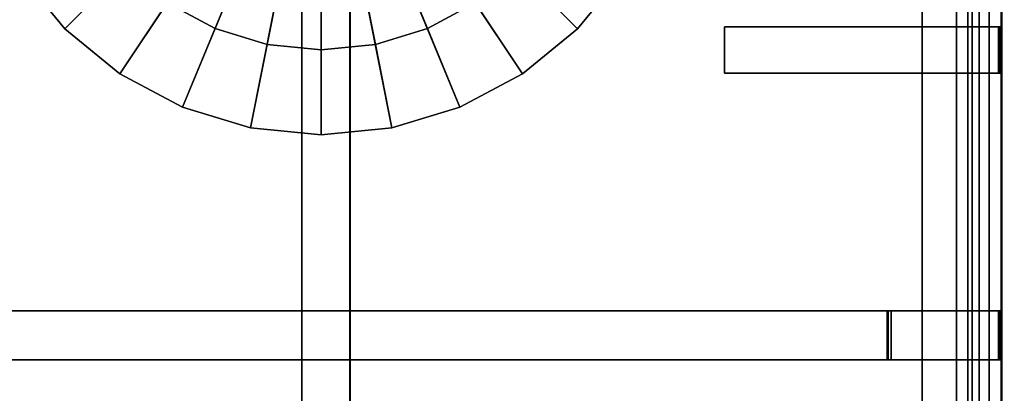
# Model space of a CAD drawing. Extents: x -17.9 to 18, y -14.2 to 13.3.
# Tile 31 of 61: x -13.8 to -5.7, y -0.8 to 2.3. Entities that reach past the tile are written whole.
import ezdxf

# ---------------------------------------------------------------- set-up
doc = ezdxf.new("R2010")
doc.units = 0
for name, color, linetype in [('GAS_ELEMENTS_4', 254, 'CONTINUOUS'), ('GRATE_-_1', 250, 'CONTINUOUS'), ('RGM8058UC_-_BODY', 252, 'CONTINUOUS')]:
    doc.layers.add(name, color=color, linetype=linetype)

msp = doc.modelspace()

# ---------------------------------------------------------------- linework, layer by layer
at = {"layer": 'GAS_ELEMENTS_4'}
for points in [[(-11.3136, 4.3196, 6.0709), (-13.808, 2.6528, 6.0709), (-13.435, 2.1982, 6.0709)], [(-11.3136, 4.3196, 6.0709), (-13.435, 2.1982, 6.0709), (-12.9803, 1.8251, 6.0709)], [(-11.3136, 4.3196, 6.0709), (-12.9803, 1.8251, 6.0709), (-12.4617, 1.5479, 6.0709)], [(-11.3136, 4.3196, 6.0709), (-12.4617, 1.5479, 6.0709), (-11.8989, 1.3772, 6.0709)], [(-11.3136, 4.3196, 6.0709), (-11.8989, 1.3772, 6.0709), (-11.3136, 1.3196, 6.0709)], [(-11.3136, 4.3196, 6.0709), (-11.3136, 1.3196, 6.0709), (-10.7284, 1.3772, 6.0709)], [(-11.3136, 4.3196, 6.0709), (-10.7284, 1.3772, 6.0709), (-10.1656, 1.5479, 6.0709)], [(-11.3136, 4.3196, 6.0709), (-10.1656, 1.5479, 6.0709), (-9.6469, 1.8251, 6.0709)], [(-11.3136, 4.3196, 6.0709), (-9.6469, 1.8251, 6.0709), (-9.1923, 2.1982, 6.0709)], [(-11.3136, 4.3196, 6.0709), (-9.1923, 2.1982, 6.0709), (-8.8192, 2.6528, 6.0709)], [(-11.8074, 3.1276, 6.5762), (-12.1919, 2.1992, 6.5762), (-12.5887, 2.4113, 6.5762), (-12.0304, 3.2468, 6.5762)], [(-10.5969, 3.2468, 6.5762), (-10.0386, 2.4113, 6.5762), (-10.4354, 2.1992, 6.5762), (-10.8199, 3.1276, 6.5762)], [(-11.5653, 3.0542, 6.5762), (-11.7614, 2.0687, 6.5762), (-12.1919, 2.1992, 6.5762), (-11.8074, 3.1276, 6.5762)], [(-10.8199, 3.1276, 6.5762), (-10.4354, 2.1992, 6.5762), (-10.8659, 2.0687, 6.5762), (-11.0619, 3.0542, 6.5762)], [(-13.808, 2.6528, 6.0709), (-13.2219, 3.0445, 6.5762), (-12.9364, 2.6967, 6.5762), (-13.435, 2.1982, 6.0709)], [(-11.3136, 3.0294, 6.5762), (-11.3136, 2.0246, 6.5762), (-11.7614, 2.0687, 6.5762), (-11.5653, 3.0542, 6.5762)], [(-11.0619, 3.0542, 6.5762), (-10.8659, 2.0687, 6.5762), (-11.3136, 2.0246, 6.5762), (-11.3136, 3.0294, 6.5762)], [(-9.1923, 2.1982, 6.0709), (-9.6908, 2.6967, 6.5762), (-9.4054, 3.0445, 6.5762), (-8.8192, 2.6528, 6.0709)], [(-13.435, 2.1982, 6.0709), (-12.9364, 2.6967, 6.5762), (-12.5887, 2.4113, 6.5762), (-12.9803, 1.8251, 6.0709)], [(-9.6469, 1.8251, 6.0709), (-10.0386, 2.4113, 6.5762), (-9.6908, 2.6967, 6.5762), (-9.1923, 2.1982, 6.0709)], [(-12.9803, 1.8251, 6.0709), (-12.5887, 2.4113, 6.5762), (-12.1919, 2.1992, 6.5762), (-12.4617, 1.5479, 6.0709)], [(-10.1656, 1.5479, 6.0709), (-10.4354, 2.1992, 6.5762), (-10.0386, 2.4113, 6.5762), (-9.6469, 1.8251, 6.0709)], [(-12.4617, 1.5479, 6.0709), (-12.1919, 2.1992, 6.5762), (-11.7614, 2.0687, 6.5762), (-11.8989, 1.3772, 6.0709)], [(-10.7284, 1.3772, 6.0709), (-10.8659, 2.0687, 6.5762), (-10.4354, 2.1992, 6.5762), (-10.1656, 1.5479, 6.0709)], [(-11.8989, 1.3772, 6.0709), (-11.7614, 2.0687, 6.5762), (-11.3136, 2.0246, 6.5762), (-11.3136, 1.3196, 6.0709)], [(-11.3136, 1.3196, 6.0709), (-11.3136, 2.0246, 6.5762), (-10.8659, 2.0687, 6.5762), (-10.7284, 1.3772, 6.0709)]]:
    msp.add_3dface(points, dxfattribs=at)
at = {"layer": 'GRATE_-_1'}
for points in [[(-6.3403, 4.1886, 7.101), (-6.3403, 4.1886, 7.573), (-6.3403, 2.2124, 7.573), (-6.3403, 2.2124, 7.101)], [(-6.3403, 4.1886, 7.101), (-6.3403, 2.2124, 7.101), (-6.0569, 2.2124, 7.101), (-6.0569, 4.1886, 7.101)], [(-6.0569, 2.2124, 7.573), (-6.3403, 2.2124, 7.573), (-6.3403, 4.1886, 7.573), (-6.0569, 4.1886, 7.573)], [(-5.6872, 2.2124, 7.573), (-6.0569, 2.2124, 7.573), (-6.0569, 4.1886, 7.573), (-5.6872, 4.1886, 7.573)], [(-6.0569, 4.1886, 7.3179), (-6.0569, 4.1886, 7.101), (-6.0569, 2.2124, 7.101), (-6.0569, 2.2124, 7.3179)], [(-6.0569, 2.2124, 7.3179), (-5.6801, 2.2124, 7.3179), (-5.6801, 4.1886, 7.3179), (-6.0569, 4.1886, 7.3179)], [(-5.6872, 4.1886, 7.573), (-5.6801, 4.1886, 7.3179), (-5.6801, 2.2124, 7.3179), (-5.6872, 2.2124, 7.573)], [(-11.0756, 2.8531, 7.9811), (-11.475, 2.8531, 7.9811), (-11.475, -0.1359, 7.9261), (-11.0756, -0.1367, 7.9261)], [(-11.475, -0.1359, 7.9261), (-11.475, 2.8531, 7.9811), (-11.4746, 2.8531, 8.3105), (-11.4746, -0.1359, 8.3105)], [(-11.0759, -0.1359, 8.3105), (-11.4746, -0.1359, 8.3105), (-11.4746, 2.8531, 8.3105), (-11.0759, 2.8531, 8.3105)], [(-11.0756, -0.1359, 7.9261), (-11.0759, -0.1359, 8.3105), (-11.0759, 2.8531, 8.3105), (-11.0756, 2.8531, 7.9811)], [(-7.9756, 2.2124, 8.0116), (-7.9756, 2.2124, 8.3105), (-7.9756, 1.8314, 8.3105), (-7.9756, 1.8314, 8.0116)], [(-6.3403, 2.2124, 7.9261), (-7.9756, 2.2124, 8.0116), (-7.9756, 1.8314, 8.0116), (-6.3403, 1.8314, 7.9261)], [(-7.9756, 2.2124, 8.3105), (-6.3403, 2.2124, 8.3105), (-6.3403, 1.8314, 8.3105), (-7.9756, 1.8314, 8.3105)], [(-6.3403, 2.2124, 7.9261), (-6.3403, 2.2124, 8.3105), (-7.9756, 2.2124, 8.3105), (-7.9756, 2.2124, 8.0116)], [(-6.3403, 2.2124, 7.101), (-6.3403, 1.8314, 7.101), (-6.0569, 1.8314, 7.101), (-6.0569, 2.2124, 7.101)], [(-6.3403, 2.2124, 7.573), (-6.3403, 2.2124, 7.9261), (-6.3403, 1.8314, 7.9261), (-6.3403, 1.8314, 7.573)], [(-6.3403, 2.2124, 7.101), (-6.3403, 2.2124, 7.573), (-6.3403, 1.8314, 7.573), (-6.3403, 1.8314, 7.101)], [(-6.0569, 2.2124, 7.9261), (-6.3403, 2.2124, 7.9261), (-6.3403, 2.2124, 7.573), (-6.0569, 2.2124, 7.573)], [(-6.0569, 2.2124, 8.3105), (-6.3403, 2.2124, 8.3105), (-6.3403, 2.2124, 7.9261), (-6.0569, 2.2124, 7.9261)], [(-6.0569, 1.8314, 8.3105), (-6.3403, 1.8314, 8.3105), (-6.3403, 2.2124, 8.3105), (-6.0569, 2.2124, 8.3105)], [(-5.6872, 2.2124, 7.573), (-5.6953, 2.2124, 7.9261), (-6.0569, 2.2124, 7.9261), (-6.0569, 2.2124, 7.573)], [(-6.0569, 2.2124, 7.101), (-6.0569, 1.8314, 7.101), (-6.0569, 1.8314, 7.3179), (-6.0569, 2.2124, 7.3179)], [(-5.6953, 2.2124, 7.9261), (-5.7073, 2.2124, 8.3105), (-6.0569, 2.2124, 8.3105), (-6.0569, 2.2124, 7.9261)], [(-5.7073, 2.2124, 8.3105), (-5.7073, 1.8314, 8.3105), (-6.0569, 1.8314, 8.3105), (-6.0569, 2.2124, 8.3105)], [(-6.0569, 1.8314, 7.3179), (-5.6801, 1.8314, 7.3179), (-5.6801, 2.2124, 7.3179), (-6.0569, 2.2124, 7.3179)], [(-5.7073, 1.8314, 8.3105), (-5.7073, 2.2124, 8.3105), (-5.6953, 2.2124, 7.9261), (-5.6953, 1.8314, 7.9261)], [(-5.6872, 2.2124, 7.573), (-5.6872, 1.8314, 7.573), (-5.6953, 1.8314, 7.9261), (-5.6953, 2.2124, 7.9261)], [(-5.6801, 1.8314, 7.3179), (-5.6872, 1.8314, 7.573), (-5.6872, 2.2124, 7.573), (-5.6801, 2.2124, 7.3179)], [(-7.9756, 1.8314, 8.0116), (-7.9756, 1.8314, 8.3105), (-6.3403, 1.8314, 8.3105), (-6.3403, 1.8314, 7.9261)], [(-6.3403, 1.8314, 7.101), (-6.3403, -0.1359, 7.101), (-6.0569, -0.1359, 7.101), (-6.0569, 1.8314, 7.101)], [(-6.3403, -0.1359, 7.573), (-6.3403, 1.8314, 7.573), (-6.0569, 1.8314, 7.573), (-6.0569, -0.1359, 7.573)], [(-6.3403, 1.8314, 7.9261), (-6.3403, 1.8314, 8.3105), (-6.0569, 1.8314, 8.3105), (-6.0569, 1.8314, 7.9261)], [(-6.3403, 1.8314, 7.101), (-6.3403, 1.8314, 7.573), (-6.3403, -0.1359, 7.573), (-6.3403, -0.1359, 7.101)], [(-6.3403, 1.8314, 7.573), (-6.3403, 1.8314, 7.9261), (-6.0569, 1.8314, 7.9261), (-6.0569, 1.8314, 7.573)], [(-6.0569, 1.8314, 7.101), (-6.0569, -0.1359, 7.101), (-6.0569, -0.1359, 7.3179), (-6.0569, 1.8314, 7.3179)], [(-6.0569, 1.8314, 8.3105), (-5.7073, 1.8314, 8.3105), (-5.6953, 1.8314, 7.9261), (-6.0569, 1.8314, 7.9261)], [(-6.0569, 1.8314, 7.573), (-5.6872, 1.8314, 7.573), (-5.6872, -0.1359, 7.573), (-6.0569, -0.1359, 7.573)], [(-6.0569, 1.8314, 7.9261), (-5.6953, 1.8314, 7.9261), (-5.6872, 1.8314, 7.573), (-6.0569, 1.8314, 7.573)], [(-6.0569, -0.1359, 7.3179), (-5.6801, -0.1359, 7.3179), (-5.6801, 1.8314, 7.3179), (-6.0569, 1.8314, 7.3179)], [(-5.6801, -0.1359, 7.3179), (-5.6872, -0.1359, 7.573), (-5.6872, 1.8314, 7.573), (-5.6801, 1.8314, 7.3179)], [(-16.009, -0.1359, 8.3105), (-16.0092, -0.1359, 7.9261), (-11.475, -0.1359, 7.9261), (-11.4746, -0.1359, 8.3105)], [(-16.0092, -0.1359, 7.9261), (-16.0092, -0.5414, 7.9261), (-11.475, -0.5414, 7.9261), (-11.475, -0.1359, 7.9261)], [(-16.009, -0.5414, 8.3105), (-16.009, -0.1359, 8.3105), (-11.4746, -0.1359, 8.3105), (-11.4746, -0.5414, 8.3105)], [(-11.475, -0.1359, 7.9261), (-11.475, -0.5414, 7.9261), (-11.0756, -0.5431, 7.9261), (-11.0756, -0.1367, 7.9261)], [(-11.0759, -0.1359, 8.3105), (-11.0759, -0.5414, 8.3105), (-11.4746, -0.5414, 8.3105), (-11.4746, -0.1359, 8.3105)], [(-6.6309, -0.1359, 8.3105), (-11.0759, -0.1359, 8.3105), (-11.0756, -0.1359, 7.9261), (-6.6308, -0.1359, 7.9261)], [(-6.6309, -0.5414, 8.3105), (-11.0759, -0.5414, 8.3105), (-11.0759, -0.1359, 8.3105), (-6.6309, -0.1359, 8.3105)], [(-6.6308, -0.1359, 7.9261), (-11.0756, -0.1359, 7.9261), (-11.0756, -0.5431, 7.9261), (-6.6308, -0.5414, 7.9261)], [(-6.6308, -0.1359, 7.9261), (-6.3403, -0.1359, 7.9261), (-6.3403, -0.1359, 8.3105), (-6.6309, -0.1359, 8.3105)], [(-6.6309, -0.1359, 8.3105), (-6.3403, -0.1359, 8.3105), (-6.3403, -0.5414, 8.3105), (-6.6309, -0.5414, 8.3105)], [(-6.6205, -0.1359, 7.573), (-6.6308, -0.1359, 7.9261), (-6.6308, -0.5414, 7.9261), (-6.6205, -0.5414, 7.573)], [(-6.6205, -0.1359, 7.573), (-6.3403, -0.1359, 7.573), (-6.3403, -0.1359, 7.9261), (-6.6308, -0.1359, 7.9261)], [(-6.5976, -0.1359, 7.101), (-6.6205, -0.1359, 7.573), (-6.6205, -0.5414, 7.573), (-6.5976, -0.5414, 7.101)], [(-6.5976, -0.1359, 7.101), (-6.3403, -0.1359, 7.101), (-6.3403, -0.1359, 7.573), (-6.6205, -0.1359, 7.573)], [(-6.5976, -0.5414, 7.101), (-6.3403, -0.5414, 7.101), (-6.3403, -0.1359, 7.101), (-6.5976, -0.1359, 7.101)], [(-6.3403, -0.1359, 7.101), (-6.3403, -0.5414, 7.101), (-6.0569, -0.5414, 7.101), (-6.0569, -0.1359, 7.101)], [(-6.3403, -0.1359, 7.9261), (-6.3403, -0.1359, 7.573), (-6.0569, -0.1359, 7.573), (-6.0569, -0.1359, 7.9261)], [(-6.3403, -0.1359, 8.3105), (-6.3403, -0.1359, 7.9261), (-6.0569, -0.1359, 7.9261), (-6.0569, -0.1359, 8.3105)], [(-6.0569, -0.5414, 8.3105), (-6.3403, -0.5414, 8.3105), (-6.3403, -0.1359, 8.3105), (-6.0569, -0.1359, 8.3105)], [(-5.7073, -0.1359, 8.3105), (-5.7073, -0.5414, 8.3105), (-6.0569, -0.5414, 8.3105), (-6.0569, -0.1359, 8.3105)], [(-6.0569, -0.1359, 7.101), (-6.0569, -0.5414, 7.101), (-6.0569, -0.5414, 7.3179), (-6.0569, -0.1359, 7.3179)], [(-6.0569, -0.1359, 7.573), (-5.6872, -0.1359, 7.573), (-5.6953, -0.1359, 7.9261), (-6.0569, -0.1359, 7.9261)], [(-6.0569, -0.1359, 7.9261), (-5.6953, -0.1359, 7.9261), (-5.7073, -0.1359, 8.3105), (-6.0569, -0.1359, 8.3105)], [(-6.0569, -0.5414, 7.3179), (-5.6801, -0.5414, 7.3179), (-5.6801, -0.1359, 7.3179), (-6.0569, -0.1359, 7.3179)], [(-5.7073, -0.5414, 8.3105), (-5.7073, -0.1359, 8.3105), (-5.6953, -0.1359, 7.9261), (-5.6953, -0.5414, 7.9261)], [(-5.6872, -0.1359, 7.573), (-5.6872, -0.5414, 7.573), (-5.6953, -0.5414, 7.9261), (-5.6953, -0.1359, 7.9261)], [(-5.6801, -0.5414, 7.3179), (-5.6872, -0.5414, 7.573), (-5.6872, -0.1359, 7.573), (-5.6801, -0.1359, 7.3179)], [(-16.0092, -0.5414, 7.9261), (-16.009, -0.5414, 8.3105), (-11.4746, -0.5414, 8.3105), (-11.475, -0.5414, 7.9261)], [(-11.475, -0.5414, 7.9261), (-11.475, -3.5387, 7.9811), (-11.0756, -3.5387, 7.9811), (-11.0756, -0.5431, 7.9261)], [(-11.475, -3.5387, 7.9811), (-11.475, -0.5414, 7.9261), (-11.4746, -0.5414, 8.3105), (-11.4746, -3.5387, 8.3105)], [(-11.0759, -3.5387, 8.3105), (-11.4746, -3.5387, 8.3105), (-11.4746, -0.5414, 8.3105), (-11.0759, -0.5414, 8.3105)], [(-11.0756, -3.5387, 7.9811), (-11.0759, -3.5387, 8.3105), (-11.0759, -0.5414, 8.3105), (-11.0756, -0.5431, 7.9261)], [(-6.6308, -0.5414, 7.9261), (-11.0756, -0.5431, 7.9261), (-11.0759, -0.5414, 8.3105), (-6.6309, -0.5414, 8.3105)], [(-6.6309, -0.5414, 8.3105), (-6.3403, -0.5414, 8.3105), (-6.3403, -0.5414, 7.9261), (-6.6308, -0.5414, 7.9261)], [(-6.6308, -0.5414, 7.9261), (-6.3403, -0.5414, 7.9261), (-6.3403, -0.5414, 7.573), (-6.6205, -0.5414, 7.573)], [(-6.6205, -0.5414, 7.573), (-6.3403, -0.5414, 7.573), (-6.3403, -0.5414, 7.101), (-6.5976, -0.5414, 7.101)], [(-6.3403, -0.5414, 7.101), (-6.3403, -2.5013, 7.101), (-6.0569, -2.5013, 7.101), (-6.0569, -0.5414, 7.101)], [(-6.3403, -0.5414, 7.573), (-6.3403, -0.5414, 7.9261), (-6.0569, -0.5414, 7.9261), (-6.0569, -0.5414, 7.573)], [(-6.3403, -0.5414, 7.9261), (-6.3403, -0.5414, 8.3105), (-6.0569, -0.5414, 8.3105), (-6.0569, -0.5414, 7.9261)], [(-6.3403, -2.4974, 7.573), (-6.3403, -0.5414, 7.573), (-6.0569, -0.5414, 7.573), (-6.0569, -2.4974, 7.573)], [(-6.3403, -0.5414, 7.101), (-6.3403, -0.5414, 7.573), (-6.3403, -2.4974, 7.573), (-6.3403, -2.5013, 7.101)], [(-6.0569, -0.5414, 7.101), (-6.0569, -2.5013, 7.101), (-6.0569, -2.4995, 7.3179), (-6.0569, -0.5414, 7.3179)], [(-6.0569, -0.5414, 7.9261), (-5.6953, -0.5414, 7.9261), (-5.6872, -0.5414, 7.573), (-6.0569, -0.5414, 7.573)], [(-6.0569, -0.5414, 8.3105), (-5.7073, -0.5414, 8.3105), (-5.6953, -0.5414, 7.9261), (-6.0569, -0.5414, 7.9261)], [(-6.0569, -0.5414, 7.573), (-5.6872, -0.5414, 7.573), (-5.6872, -2.4974, 7.573), (-6.0569, -2.4974, 7.573)], [(-6.0569, -2.4995, 7.3179), (-5.6801, -2.4995, 7.3179), (-5.6801, -0.5414, 7.3179), (-6.0569, -0.5414, 7.3179)], [(-5.6801, -2.4995, 7.3179), (-5.6872, -2.4974, 7.573), (-5.6872, -0.5414, 7.573), (-5.6801, -0.5414, 7.3179)]]:
    msp.add_3dface(points, dxfattribs=at)
at = {"layer": 'RGM8058UC_-_BODY'}
for points in [[(-5.6867, 9.8603, 0.0396), (-17.0517, 9.8603, 0.0396), (-17.0517, -10.5613, 0.0396), (-5.6867, -10.5613, 0.0396)], [(5.6879, 9.8603, 0.0396), (-5.6867, 9.8603, 0.0396), (-5.6867, -10.5613, 0.0396), (5.6879, -10.5613, 0.0396)], [(-5.9617, -9.5613, 6.0716), (-16.0517, -9.5613, 6.0716), (-16.0517, 8.8603, 6.0716), (-5.9617, 8.8603, 6.0716)], [(-5.925, -9.5613, 6.0997), (-5.9617, -9.5613, 6.0716), (-5.9617, 8.8603, 6.0716), (-5.925, 8.8603, 6.0997)], [(-5.8672, -9.5613, 6.1956), (-5.925, -9.5613, 6.0997), (-5.925, 8.8603, 6.0997), (-5.8672, 8.8603, 6.1956)], [(-5.7841, -9.5613, 6.259), (-5.8672, -9.5613, 6.1956), (-5.8672, 8.8603, 6.1956), (-5.7841, 8.8603, 6.259)], [(-5.6867, -9.5613, 6.2812), (-5.7841, -9.5613, 6.259), (-5.7841, 8.8603, 6.259), (-5.6867, 8.8603, 6.2812)], [(-5.5893, -9.5613, 6.259), (-5.6867, -9.5613, 6.2812), (-5.6867, 8.8603, 6.2812), (-5.5893, 8.8603, 6.259)]]:
    msp.add_3dface(points, dxfattribs=at)

doc.saveas('drawing.dxf')
